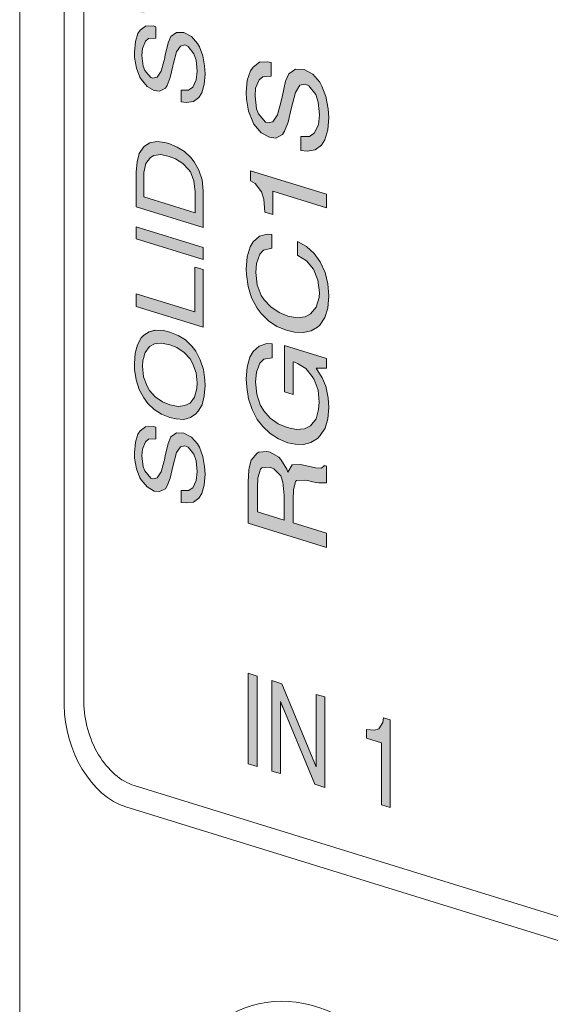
# Model space of a CAD drawing. Header units: millimetres. Extents: x -556 to 0, y 0 to 403.
# Tile 3 of 30: x -514.17 to -507.47, y 176.63 to 189.08. Entities that reach past the tile are written whole.
import ezdxf

# ---------------------------------------------------------------- set-up
doc = ezdxf.new("R2010")
doc.units = ezdxf.units.MM
doc.header["$LTSCALE"] = 2

# ---------------------------------------------------------------- blocks, each defined once
blk = doc.blocks.new('CGI1005-00')
h = blk.add_hatch(color=31)
h.dxf.hatch_style = 1
h.paths.add_polyline_path([(-512.0049481, 183.79952516), (-512.10214363, 183.84892729), (-512.19213949, 183.85252871), (-512.26413618, 183.80215041), (-512.30013452, 183.72128095), (-512.33253303, 183.58119787), (-512.33613286, 183.56778498), (-512.34693237, 183.50817925), (-512.3505322, 183.49960813), (-512.38653055, 183.36063746), (-512.43692823, 183.28421764), (-512.49452558, 183.2729656), (-512.51972442, 183.28075247), (-512.59532094, 183.37189781), (-512.61332011, 183.42587753), (-512.63131928, 183.56216727), (-512.62411962, 183.64709425), (-512.58452144, 183.74137661), (-512.54852309, 183.7738284), (-512.4549274, 183.77879811), (-512.4549274, 183.92405111), (-512.49092574, 183.93517521), (-512.58452144, 183.9302055), (-512.65291829, 183.87871479), (-512.68171697, 183.83919641), (-512.71411548, 183.73784747), (-512.72491498, 183.60077347), (-512.72491498, 183.53298874), (-512.69971614, 183.39931594), (-512.65651813, 183.28428992), (-512.64211879, 183.26047321), (-512.56652227, 183.16932787), (-512.47652641, 183.11730879), (-512.40812955, 183.1106983), (-512.33253303, 183.14543888), (-512.31093402, 183.18234032), (-512.27493568, 183.28257685), (-512.23893734, 183.42638928), (-512.19573932, 183.60671103), (-512.14534164, 183.67828908), (-512.08774429, 183.68954112), (-512.04814611, 183.67246285), (-511.97614942, 183.58242991), (-511.94735075, 183.50090414), (-511.93295141, 183.36088503), (-511.94375092, 183.25286163), (-511.98694893, 183.15969169), (-512.04094644, 183.12311841), (-512.13454214, 183.12299047), (-512.13454214, 182.9728957), (-512.06974512, 182.96739762), (-511.97974926, 182.97832151), (-511.91135241, 183.02981221), (-511.87535406, 183.08647285), (-511.84295555, 183.19266355), (-511.83215605, 183.32973755), (-511.83935572, 183.4287977), (-511.86095472, 183.55651633), (-511.90415274, 183.67154234), (-511.92935158, 183.71322158)])
h.paths.add_polyline_path([(-511.91855207, 184.12627627), (-511.87175423, 184.20865027), (-511.84295555, 184.32079516), (-511.83215605, 184.45302739), (-511.83575588, 184.52192453), (-511.85375506, 184.65337251), (-511.89335323, 184.77696965), (-511.95095058, 184.88676178), (-512.00134827, 184.95075318), (-512.08054462, 185.02848564), (-512.17414032, 185.0864589), (-512.27853551, 185.12840232), (-512.35773187, 185.14803357), (-512.4549274, 185.15385981), (-512.53772359, 185.13102757), (-512.60612044, 185.0892204), (-512.63851895, 185.05565619), (-512.6853168, 184.96844042), (-512.71771531, 184.86224972), (-512.72491498, 184.72890507), (-512.72491498, 184.65627857), (-512.70331597, 184.52371818), (-512.66731763, 184.40123345), (-512.60612044, 184.29517069), (-512.55572276, 184.22633751), (-512.47652641, 184.14860506), (-512.38293071, 184.0906318), (-512.27853551, 184.04868838), (-512.19933916, 184.02905713), (-512.10214363, 184.02323089), (-512.01934744, 184.04606312), (-511.95095058, 184.09271206)])
h.paths.add_polyline_path([(-512.17414032, 184.18589032), (-512.27853551, 184.20846668), (-512.37213121, 184.24707287), (-512.46212707, 184.30877548), (-512.53412376, 184.38912488), (-512.56652227, 184.44271247), (-512.60972028, 184.56258026), (-512.62411962, 184.69775759), (-512.62051978, 184.76442991), (-512.59172111, 184.87173303), (-512.53412376, 184.94592804), (-512.47292657, 184.9802765), (-512.38293071, 184.98635861), (-512.27853551, 184.96862402), (-512.18853965, 184.93113024), (-512.09854379, 184.86942762), (-512.02294727, 184.78796582), (-511.99054876, 184.73437823), (-511.94735075, 184.61451044), (-511.93295141, 184.48417487), (-511.93655125, 184.41266078), (-511.96534992, 184.30535767), (-512.02294727, 184.23116266), (-512.08774429, 184.19792661)], flags=16)
h.paths.add_polyline_path([(-511.85735489, 185.91818599), (-511.96175009, 185.95044588), (-511.96175009, 185.3839592), (-512.70331597, 185.61311566), (-512.70331597, 185.45333736), (-511.85735489, 185.19192101)])
h.paths.add_polyline_path([(-511.85735489, 186.19900845), (-512.70331597, 186.4604248), (-512.70331597, 186.30548827), (-511.85735489, 186.04407192)])
h.paths.add_polyline_path([(-511.85735489, 186.9155899), (-511.87175423, 187.05076724), (-511.91135241, 187.17436438), (-511.97254959, 187.28042715), (-512.01214777, 187.33623956), (-512.09134413, 187.40913024), (-512.18493982, 187.4671035), (-512.29293485, 187.51015933), (-512.34333253, 187.52573307), (-512.4441279, 187.53751349), (-512.53052392, 187.52063543), (-512.59892078, 187.47882825), (-512.60972028, 187.46764019), (-512.66371779, 187.387491), (-512.69251647, 187.28018789), (-512.70331597, 187.14795565), (-512.70331597, 186.71219666), (-511.85735489, 186.45078031)])
h.paths.add_polyline_path([(-512.60612044, 186.83709812), (-512.60612044, 187.14697118), (-512.5809216, 187.26022848), (-512.52332425, 187.33442348), (-512.48012624, 187.35980869), (-512.39373021, 187.37184499), (-512.28573518, 187.34815622), (-512.20653883, 187.31884143), (-512.11294313, 187.26086817), (-512.04094644, 187.18536054), (-512.01934744, 187.15447725), (-511.97614942, 187.03945123), (-511.95815025, 186.90316148), (-511.95815025, 186.63686432)], flags=16)
h.paths.add_polyline_path([(-511.87535406, 188.15096066), (-511.84295555, 188.25715136), (-511.83215605, 188.39422536), (-511.83935572, 188.49328551), (-511.86095472, 188.62100414), (-511.90415274, 188.73603015), (-511.92935158, 188.77770939), (-512.0049481, 188.86401297), (-512.10214363, 188.9134151), (-512.19213949, 188.91701652), (-512.26413618, 188.86663822), (-512.30013452, 188.78576876), (-512.33253303, 188.64568568), (-512.33613286, 188.63227279), (-512.34693237, 188.57266706), (-512.3505322, 188.56409594), (-512.38653055, 188.42512527), (-512.43692823, 188.34870545), (-512.49452558, 188.33745341), (-512.51972442, 188.34524028), (-512.59532094, 188.43638562), (-512.61332011, 188.49036534), (-512.63131928, 188.62665508), (-512.62411962, 188.71158206), (-512.58452144, 188.80586442), (-512.54852309, 188.83831621), (-512.4549274, 188.84328592), (-512.4549274, 188.98853892), (-512.49092574, 188.99966302), (-512.58452144, 188.99469331), (-512.65291829, 188.9432026), (-512.68171697, 188.90368422), (-512.71411548, 188.80233528), (-512.72491498, 188.66526128), (-512.72491498, 188.59747655), (-512.69971614, 188.46380374), (-512.65651813, 188.34877773), (-512.64211879, 188.32496102), (-512.56652227, 188.23381568), (-512.47652641, 188.1817966), (-512.40812955, 188.17518611), (-512.33253303, 188.20992669), (-512.31093402, 188.24682813), (-512.27493568, 188.34706466), (-512.23893734, 188.49087709), (-512.2353375, 188.51397352), (-512.23173767, 188.52738641), (-512.19573932, 188.67119884), (-512.14534164, 188.74277689), (-512.08774429, 188.7588707), (-512.04814611, 188.73695066), (-511.97614942, 188.64691772), (-511.94735075, 188.56539195), (-511.93295141, 188.42537284), (-511.94375092, 188.31734944), (-511.98694893, 188.2241795), (-512.04094644, 188.18760622), (-512.13454214, 188.18747828), (-512.13454214, 188.03738351), (-512.06974512, 188.03188543), (-511.97974926, 188.04280932), (-511.91135241, 188.09430002)])
h.paths.add_polyline_path([(-511.85735489, 189.43815027), (-512.60252061, 189.66841914), (-512.60252061, 190.03155164), (-512.70331597, 190.06269912), (-512.70331597, 189.18633937), (-512.60252061, 189.15519189), (-512.60252061, 189.51348262), (-511.85735489, 189.28321374)])
h.paths.add_polyline_path([(-512.1093433, 190.61994175), (-511.85735489, 190.66311721), (-511.85735489, 190.83257904), (-512.70331597, 190.66791993), (-512.70331597, 190.49361634), (-511.85735489, 189.8109663), (-511.85735489, 189.97074459), (-512.1093433, 190.16965746)])
h.paths.add_polyline_path([(-512.5809216, 190.5429462), (-512.20653883, 190.60155915), (-512.20653883, 190.24811019)], flags=16)
h.paths.add_polyline_path([(-512.60252061, 191.5857587), (-512.60252061, 191.94404942), (-512.70331597, 191.9751969), (-512.70331597, 191.10367892), (-512.60252061, 191.07253144), (-512.60252061, 191.43082217), (-511.85735489, 191.2005533), (-511.85735489, 191.35548983)])
h.paths.add_polyline_path([(-511.85735489, 192.68213386), (-511.96175009, 192.71439375), (-511.96175009, 192.0413882), (-512.246137, 192.12926859), (-512.246137, 192.73933118), (-512.34693237, 192.77047866), (-512.34693237, 192.16041607), (-512.59892078, 192.23828477), (-512.59892078, 192.89676502), (-512.70331597, 192.92902491), (-512.70331597, 192.11560813), (-511.85735489, 191.85419178)])
h.paths.add_polyline_path([(-511.92935158, 193.44517234), (-511.87535406, 193.52532152), (-511.84295555, 193.63151223), (-511.83215605, 193.7589027), (-511.84295555, 193.88812586), (-511.87175423, 194.01322754), (-511.92575174, 194.13159078), (-511.98694893, 194.21828648), (-512.07334495, 194.29824376), (-512.17054048, 194.34764589), (-512.17054048, 194.19755113), (-512.07334495, 194.13846546), (-512.00134827, 194.04843253), (-511.95095058, 193.93118169), (-511.93295141, 193.79973371), (-511.93655125, 193.74758669), (-511.96534992, 193.64028357), (-512.03014694, 193.56347162), (-512.08774429, 193.53285252), (-512.17414032, 193.52081622), (-512.27853551, 193.54339258), (-512.36853137, 193.58088636), (-512.45852723, 193.63774721), (-512.53412376, 193.71920902), (-512.56292243, 193.76200067), (-512.60972028, 193.8781391), (-512.62411962, 194.01331643), (-512.61332011, 194.1116563), (-512.57732177, 194.21189283), (-512.53772359, 194.25291575), (-512.44772773, 194.27352317), (-512.44772773, 194.42361793), (-512.49812541, 194.42950814), (-512.58452144, 194.40778831), (-512.65291829, 194.34661407), (-512.6853168, 194.28884103), (-512.71411548, 194.18153791), (-512.72491498, 194.04930568), (-512.72491498, 193.99604625), (-512.70691581, 193.8597565), (-512.66731763, 193.74100113), (-512.60972028, 193.631209), (-512.56652227, 193.56944242), (-512.48732591, 193.49170996), (-512.39733005, 193.43000735), (-512.29293485, 193.38806392), (-512.20653883, 193.36620785), (-512.1093433, 193.36038161), (-512.02654711, 193.37837208), (-511.95455042, 193.41906685)])
h.paths.add_polyline_path([(-512.00134827, 195.41865246), (-512.08054462, 195.49154315), (-512.17414032, 195.55435817), (-512.27853551, 195.5963016), (-512.35773187, 195.61593285), (-512.4549274, 195.61691732), (-512.53772359, 195.59892685), (-512.60612044, 195.55227791), (-512.63851895, 195.52355547), (-512.6853168, 195.4363397), (-512.71771531, 195.33014899), (-512.72491498, 195.19196258), (-512.72491498, 195.12417785), (-512.70331597, 194.99161746), (-512.66731763, 194.86913273), (-512.60612044, 194.7582282), (-512.55572276, 194.69423679), (-512.47652641, 194.61650434), (-512.38293071, 194.55853108), (-512.27853551, 194.51658766), (-512.19933916, 194.4969564), (-512.10214363, 194.49113017), (-512.01934744, 194.5139624), (-511.95095058, 194.55576958), (-511.91855207, 194.58933379), (-511.87175423, 194.67654955), (-511.84295555, 194.78385267), (-511.83215605, 194.9160849), (-511.83575588, 194.98982381), (-511.85375506, 195.12127179), (-511.89335323, 195.24486893), (-511.95095058, 195.34981929)])
h.paths.add_polyline_path([(-512.09854379, 195.3373269), (-512.02294727, 195.25586509), (-511.99054876, 195.2022775), (-511.94735075, 195.08240972), (-511.93295141, 194.94723238), (-511.93655125, 194.88056006), (-511.96534992, 194.77325694), (-512.02294727, 194.69906194), (-512.08774429, 194.66582589), (-512.17414032, 194.6537896), (-512.27853551, 194.67636595), (-512.37213121, 194.71497215), (-512.46212707, 194.77667476), (-512.53412376, 194.85702416), (-512.56652227, 194.91061175), (-512.60972028, 195.03047953), (-512.62411962, 195.1608151), (-512.62051978, 195.23232919), (-512.59172111, 195.33963231), (-512.53412376, 195.41382731), (-512.47292657, 195.44817578), (-512.38293071, 195.45425789), (-512.27853551, 195.4365233), (-512.18853965, 195.39902952)], flags=16)
h.paths.add_polyline_path([(-511.85735489, 196.39092704), (-511.85735489, 196.56038887), (-512.70331597, 196.82180522), (-512.70331597, 196.67655222), (-512.02618712, 196.4673079), (-512.70331597, 196.09069847), (-512.70331597, 195.92123664), (-511.85735489, 195.65982029), (-511.85735489, 195.80507328), (-512.53017037, 196.0129847)])
h.paths.add_polyline_path([(-512.60252061, 197.44429622), (-512.60252061, 197.80258695), (-512.70331597, 197.83373443), (-512.70331597, 196.95737468), (-512.60252061, 196.9262272), (-512.60252061, 197.28451793), (-511.85735489, 197.05424905), (-511.85735489, 197.21402735)])
h.paths.add_polyline_path([(-512.1093433, 198.39097706), (-511.85735489, 198.43415252), (-511.85735489, 198.60361435), (-512.70331597, 198.43895524), (-512.70331597, 198.26949342), (-511.85735489, 197.58200161), (-511.85735489, 197.7417799), (-512.1093433, 197.94553453)])
h.paths.add_polyline_path([(-512.5809216, 198.31398151), (-512.20653883, 198.37743623), (-512.20653883, 198.0191455)], flags=16)
h.paths.add_polyline_path([(-512.57732177, 199.6298296), (-512.53772359, 199.67085252), (-512.44772773, 199.69145994), (-512.44772773, 199.84639646), (-512.49812541, 199.84744491), (-512.58452144, 199.82572508), (-512.65291829, 199.76455084), (-512.6853168, 199.7067778), (-512.71411548, 199.60431645), (-512.72491498, 199.47208421), (-512.72491498, 199.41398301), (-512.70691581, 199.28253503), (-512.66731763, 199.15893789), (-512.60972028, 199.04914577), (-512.56652227, 198.98737918), (-512.48732591, 198.90964673), (-512.39733005, 198.84794412), (-512.29293485, 198.80600069), (-512.20653883, 198.78414462), (-512.1093433, 198.77831838), (-512.02654711, 198.79630885), (-511.95455042, 198.83700362), (-511.92935158, 198.86310911), (-511.87535406, 198.94325829), (-511.84295555, 199.049449), (-511.83215605, 199.17683947), (-511.84295555, 199.30606263), (-511.87175423, 199.4311643), (-511.92575174, 199.54952755), (-511.98694893, 199.64106502), (-512.07334495, 199.71618052), (-512.17054048, 199.76558266), (-512.17054048, 199.6154879), (-512.07334495, 199.561244), (-512.00134827, 199.4663693), (-511.95095058, 199.34911846), (-511.93295141, 199.21767048), (-511.93655125, 199.16552346), (-511.96534992, 199.05822034), (-512.03014694, 198.98625016), (-512.08774429, 198.95078928), (-512.17414032, 198.94359476), (-512.27853551, 198.96132935), (-512.36853137, 198.99882313), (-512.45852723, 199.05568398), (-512.53412376, 199.13714579), (-512.56292243, 199.17993744), (-512.60972028, 199.30091763), (-512.62411962, 199.4312532), (-512.61332011, 199.52959307)])
h.paths.add_polyline_path([(-512.60252061, 200.48976738), (-512.60252061, 200.85289987), (-512.70331597, 200.88404735), (-512.70331597, 200.00768761), (-512.60252061, 199.97654013), (-512.60252061, 200.33483085), (-511.85735489, 200.10456198), (-511.85735489, 200.25949851)])
h.paths.add_polyline_path([(-511.85375506, 201.4446189), (-511.89335323, 201.56821604), (-511.95095058, 201.67800817), (-512.00134827, 201.74199957), (-512.08054462, 201.81973203), (-512.17414032, 201.87770529), (-512.27853551, 201.91964871), (-512.35773187, 201.93927996), (-512.4549274, 201.9451062), (-512.53772359, 201.92227396), (-512.60612044, 201.88046679), (-512.63851895, 201.84690258), (-512.6853168, 201.75968681), (-512.71771531, 201.65349611), (-512.72491498, 201.52015146), (-512.72491498, 201.44752496), (-512.70331597, 201.31496457), (-512.66731763, 201.19247984), (-512.60612044, 201.08641708), (-512.55572276, 201.0175839), (-512.47652641, 200.93985145), (-512.38293071, 200.88187819), (-512.27853551, 200.83993477), (-512.19933916, 200.82030352), (-512.10214363, 200.81447728), (-512.01934744, 200.83730951), (-511.95095058, 200.88395846), (-511.91855207, 200.91752266), (-511.87175423, 200.99989666), (-511.84295555, 201.11204155), (-511.83215605, 201.24427378), (-511.83575588, 201.31317092)])
h.paths.add_polyline_path([(-512.60972028, 201.35382665), (-512.62411962, 201.48900398), (-512.62051978, 201.5556763), (-512.59172111, 201.66297942), (-512.53412376, 201.73717443), (-512.47292657, 201.77152289), (-512.38293071, 201.777605), (-512.27853551, 201.75987041), (-512.18853965, 201.72237663), (-512.09854379, 201.66067401), (-512.02294727, 201.57921221), (-511.99054876, 201.52562462), (-511.94735075, 201.40575683), (-511.93295141, 201.27542126), (-511.93655125, 201.20390717), (-511.96534992, 201.09660406), (-512.02294727, 201.02240905), (-512.08774429, 200.989173), (-512.17414032, 200.97713671), (-512.27853551, 200.99971307), (-512.37213121, 201.03831926), (-512.46212707, 201.10002187), (-512.53412376, 201.18037127), (-512.56652227, 201.23395886)], flags=16)
h.paths.add_polyline_path([(-512.37573104, 202.96161299), (-512.46932674, 203.01474448), (-512.50172525, 203.0199144), (-512.59172111, 203.01383229), (-512.60972028, 203.00486904), (-512.6745173, 202.92805709), (-512.6961163, 202.84273798), (-512.69971614, 202.82448333), (-512.70331597, 202.69002627), (-512.70331597, 202.24458375), (-511.85735489, 201.9831674), (-511.85735489, 202.13810393), (-512.21733833, 202.24934493), (-512.21733833, 202.50111679), (-512.21373849, 202.61136501), (-512.19213949, 202.69668412), (-512.18133999, 202.70787219), (-512.08414446, 202.71172948), (-511.96510993, 202.68527489), (-511.94015108, 202.68175838), (-511.85735489, 202.68038178), (-511.85735489, 202.85952715), (-511.8789539, 202.86620161), (-511.91135241, 202.84232093), (-511.97614942, 202.84781901), (-512.11654297, 202.8766777), (-512.14174181, 202.8796228), (-512.22813783, 202.87727005), (-512.27493568, 202.79489604), (-512.28573518, 202.82728387), (-512.3505322, 202.93445905)])
h.paths.add_polyline_path([(-512.4657269, 202.84901201), (-512.42612872, 202.8367755), (-512.3505322, 202.75531369), (-512.3289332, 202.69053803), (-512.31813369, 202.5419478), (-512.31813369, 202.28049241), (-512.60252061, 202.3683728), (-512.60252061, 202.62982819), (-512.59892078, 202.73523465), (-512.57372193, 202.82912488), (-512.5593226, 202.8440423)], flags=16)
h = blk.add_hatch(color=31)
h.dxf.hatch_style = 1
h.paths.add_polyline_path([(-510.71980722, 182.71486393), (-510.71980722, 183.01021169), (-510.71620739, 183.13498521), (-510.69100855, 183.23855897), (-510.67660921, 183.2534764), (-510.56141451, 183.25661341), (-510.4354203, 183.2273626), (-510.42822063, 183.22513778), (-510.39582213, 183.21996785), (-510.2986266, 183.22382515), (-510.2986266, 183.43202111), (-510.32382544, 183.43980798), (-510.36342362, 183.40846859), (-510.43902014, 183.41246213), (-510.60461252, 183.4491077), (-510.6334112, 183.45316521), (-510.73420656, 183.45042032), (-510.78820407, 183.35574584), (-510.79900358, 183.39297544), (-510.8746001, 183.51801315), (-510.90339877, 183.54627949), (-511.01139381, 183.60870239), (-511.05099199, 183.61609714), (-511.15538718, 183.60962289), (-511.17698619, 183.59693029), (-511.25258271, 183.50893027), (-511.27778155, 183.41019827), (-511.28138139, 183.38710185), (-511.28858106, 183.22954837), (-511.28858106, 182.71147935), (-510.2986266, 182.4055666), (-510.2986266, 182.58471196)])
h.paths.add_polyline_path([(-510.83500192, 182.75046105), (-511.16978652, 182.85391518), (-511.16978652, 183.16378824), (-511.16618669, 183.28372), (-511.13378818, 183.39475247), (-511.115789, 183.41339925), (-511.01139381, 183.4198735), (-510.96459596, 183.4005704), (-510.8746001, 183.30981718), (-510.84940126, 183.22940382), (-510.83500192, 183.06033411)], flags=16)
h.paths.add_polyline_path([(-510.31662577, 183.91207628), (-510.28062742, 184.03167988), (-510.26982792, 184.17359564), (-510.27702759, 184.29686463), (-510.3094261, 184.44244578), (-510.35262411, 184.54778827), (-510.42822063, 184.67282597), (-510.2986266, 184.67151335), (-510.2986266, 184.79255751), (-510.83140209, 184.95719419), (-510.83140209, 184.37134044), (-510.71980722, 184.33685573), (-510.71980722, 184.75324765), (-510.70540788, 184.74879801), (-510.6658097, 184.73171973), (-510.56141451, 184.66556748), (-510.47861832, 184.56735555), (-510.45701931, 184.52678872), (-510.40662163, 184.39501259), (-510.39222229, 184.24046818), (-510.39942196, 184.15069944), (-510.43182047, 184.02998343), (-510.50021732, 183.94460036), (-510.57581384, 183.905018), (-510.67660921, 183.89743135), (-510.79540374, 183.91961558), (-510.91059844, 183.969738), (-511.01139381, 184.03961961), (-511.09059016, 184.13187737), (-511.13738801, 184.20928166), (-511.18058602, 184.34367475), (-511.19498536, 184.49821915), (-511.18418586, 184.62076785), (-511.14098785, 184.73330486), (-511.09059016, 184.78551585), (-510.98619497, 184.80167363), (-510.98619497, 184.98081899), (-511.05459182, 184.98258771), (-511.15178735, 184.94967982), (-511.22738387, 184.88104686), (-511.26698205, 184.81097334), (-511.29938056, 184.68541557), (-511.3137799, 184.53492868), (-511.30658023, 184.43102676), (-511.28498122, 184.28394107), (-511.23818337, 184.14843558), (-511.17338635, 184.02189333), (-511.1049895, 183.93297281), (-511.01139381, 183.84594895), (-510.90699861, 183.7797967), (-510.78820407, 183.72856187), (-510.69460838, 183.70932274), (-510.59021318, 183.70611345), (-510.49661749, 183.73045022), (-510.4138213, 183.78233306), (-510.37782295, 183.81962662)])
h.paths.add_polyline_path([(-510.78820407, 185.33118659), (-510.89619911, 185.37424243), (-511.00419414, 185.44634886), (-511.08699033, 185.53487726), (-511.12298867, 185.58957725), (-511.17338635, 185.72619516), (-511.19138553, 185.88185197), (-511.18418586, 185.99582955), (-511.14098785, 186.11320833), (-511.09419, 186.16168996), (-510.9897948, 186.18753127), (-510.9897948, 186.36183486), (-511.04739215, 186.36510812), (-511.14458768, 186.34188376), (-511.22738387, 186.27063386), (-511.26338221, 186.2042897), (-511.29938056, 186.07984433), (-511.3137799, 185.92451568), (-511.31018006, 185.85561854), (-511.28858106, 185.70369108), (-511.24538304, 185.55961446), (-511.17698619, 185.43195981), (-511.12658851, 185.36312664), (-511.03299281, 185.27126101), (-510.92859762, 185.20026699), (-510.80620325, 185.15276152), (-510.70540788, 185.1264558), (-510.59381302, 185.12102169), (-510.49301765, 185.14313364), (-510.4138213, 185.19128712), (-510.38142279, 185.2151678), (-510.3202256, 185.31245922), (-510.28062742, 185.43095041), (-510.26982792, 185.58739148), (-510.28062742, 185.7359817), (-510.31662577, 185.88267527), (-510.37782295, 186.01778863), (-510.45341948, 186.12345928), (-510.550615, 186.21159554), (-510.6658097, 186.2714015), (-510.6658097, 186.0981912), (-510.550615, 186.02760842), (-510.46421898, 185.92344231), (-510.41022146, 185.785712), (-510.38862246, 185.62894277), (-510.39222229, 185.56711222), (-510.42822063, 185.44266686), (-510.50021732, 185.35839619), (-510.56861418, 185.32143078), (-510.66940954, 185.30900236)])
h.paths.add_polyline_path([(-511.25978238, 187.16668883), (-511.25978238, 187.0408029), (-511.20218503, 187.00847904), (-511.11938884, 186.90058358), (-511.09059016, 186.80937427), (-511.07619083, 186.64514633), (-510.97539546, 186.61399885), (-510.97539546, 186.90934661), (-510.2986266, 186.70021353), (-510.2986266, 186.86967536)])
h.paths.add_polyline_path([(-510.78460424, 187.78000806), (-510.74500606, 187.95175868), (-510.69100855, 188.15779379), (-510.63701103, 188.2476265), (-510.56861418, 188.26038308), (-510.52181633, 188.24107998), (-510.4354203, 188.13207211), (-510.40302179, 188.03490862), (-510.38862246, 187.87552245), (-510.39942196, 187.74813199), (-510.45341948, 187.64377397), (-510.51461666, 187.59974198), (-510.62261169, 187.59922191), (-510.62261169, 187.42491832), (-510.54341534, 187.41497059), (-510.44261997, 187.43224078), (-510.36342362, 187.49007779), (-510.3202256, 187.5590389), (-510.28422726, 187.68348427), (-510.26982792, 187.83881292), (-510.27702759, 187.95239837), (-510.30582627, 188.10655065), (-510.35622395, 188.23832679), (-510.38502262, 188.2859602), (-510.47141865, 188.3901263), (-510.58301351, 188.44881985), (-510.69100855, 188.45314155), (-510.77380474, 188.39157518), (-510.81700275, 188.29840524), (-510.85660093, 188.11697108), (-510.87100027, 188.04879423), (-510.91779811, 187.87442666), (-510.97539546, 187.78570636), (-511.04379232, 187.77294978), (-511.06899116, 187.78073665), (-511.15898702, 187.88601517), (-511.18418586, 187.95190323), (-511.20218503, 188.11240181), (-511.19498536, 188.21185409), (-511.14818751, 188.31843692), (-511.1049895, 188.35350567), (-510.99699447, 188.36370927), (-510.99699447, 188.53801286), (-511.04019248, 188.54652002), (-511.14458768, 188.54004578), (-511.22738387, 188.47847941), (-511.25978238, 188.4303899), (-511.29938056, 188.31189871), (-511.3137799, 188.15657006), (-511.31018006, 188.07314762), (-511.28498122, 187.92010775), (-511.2309837, 187.7872192), (-511.21658437, 187.75856073), (-511.12658851, 187.64844045), (-511.01859348, 187.59085931), (-510.93939712, 187.58091159), (-510.85300109, 187.62684025), (-510.82780225, 187.66747105)])
h = blk.add_hatch(color=31)
h.dxf.hatch_style = 1
h.paths.add_polyline_path([(-511.17338635, 180.77790975), (-511.28858106, 180.81350687), (-511.28858106, 179.67084996), (-511.17338635, 179.63525284)])
h.paths.add_polyline_path([(-510.88179977, 180.45531328), (-510.44621981, 179.41054602), (-510.3202256, 179.37161167), (-510.3202256, 180.51426857), (-510.42822063, 180.54764087), (-510.42822063, 179.63157864), (-510.8638006, 180.68224249), (-510.9897948, 180.72117684), (-510.9897948, 179.57851993), (-510.88179977, 179.54514763)])
h.paths.add_polyline_path([(-509.49586353, 180.22563432), (-509.57865972, 180.25121975), (-509.58945922, 180.19161401), (-509.6398569, 180.11035242), (-509.69385442, 180.09314621), (-509.79464978, 180.10492662), (-509.79464978, 179.99356599), (-509.60385856, 179.93460826), (-509.60385856, 179.15024208), (-509.49586353, 179.11686978)])
at = {"color": 0, "linetype": 'Continuous', "lineweight": 0, "extrusion": (-0.707107, -0.218508, 0.672499)}
for p, q in [((-514.17488385, 171.92179357), (-514.17488385, 225.43923963)), ((-499.78808732, 175.39623273), (-512.72814142, 179.39492935)), ((-512.83420744, 179.12438902), (-499.89415334, 175.1256924))]:
    blk.add_line(p, q, dxfattribs=at)
at = {"linetype": 'Continuous', "lineweight": 0, "extrusion": (-0.707107, -0.218508, 0.672499)}
for p, q in [((-513.6120249, 216.55105762), (-513.6120249, 180.41091)), ((-513.36453752, 180.44753743), (-513.36453752, 216.49257939))]:
    blk.add_line(p, q, dxfattribs=at)
at = {"color": 31, "linetype": 'Continuous', "lineweight": 0, "extrusion": (-0.707107, -0.218508, 0.672499)}
for p, q in [((-513.36453752, 180.44753743), (-513.36453752, 216.49257939)), ((-512.65291829, 188.9432026), (-512.58452144, 188.99469331)), ((-512.58452144, 188.99469331), (-512.49092574, 188.99966302)), ((-512.49092574, 188.99966302), (-512.4549274, 188.98853892)), ((-512.4549274, 188.98853892), (-512.4549274, 188.84328592)), ((-512.71411548, 188.80233528), (-512.68171697, 188.90368422)), ((-512.68171697, 188.90368422), (-512.65291829, 188.9432026)), ((-512.4549274, 188.84328592), (-512.54852309, 188.83831621)), ((-512.30013452, 188.78576876), (-512.26413618, 188.86663822)), ((-512.26413618, 188.86663822), (-512.19213949, 188.91701652)), ((-512.19213949, 188.91701652), (-512.10214363, 188.9134151)), ((-512.10214363, 188.9134151), (-512.0049481, 188.86401297)), ((-512.0049481, 188.86401297), (-511.92935158, 188.77770939)), ((-512.72491498, 188.66526128), (-512.71411548, 188.80233528)), ((-512.58452144, 188.80586442), (-512.62411962, 188.71158206)), ((-512.54852309, 188.83831621), (-512.58452144, 188.80586442)), ((-512.33253303, 188.64568568), (-512.30013452, 188.78576876)), ((-512.14534164, 188.74277689), (-512.19573932, 188.67119884)), ((-512.08774429, 188.7588707), (-512.14534164, 188.74277689)), ((-512.04814611, 188.73695066), (-512.08774429, 188.7588707)), ((-511.97614942, 188.64691772), (-512.04814611, 188.73695066)), ((-511.92935158, 188.77770939), (-511.90415274, 188.73603015)), ((-511.90415274, 188.73603015), (-511.86095472, 188.62100414)), ((-512.72491498, 188.59747655), (-512.72491498, 188.66526128)), ((-512.69971614, 188.46380374), (-512.72491498, 188.59747655)), ((-512.62411962, 188.71158206), (-512.63131928, 188.62665508)), ((-512.63131928, 188.62665508), (-512.61332011, 188.49036534)), ((-512.34693237, 188.57266706), (-512.33613286, 188.63227279)), ((-512.33613286, 188.63227279), (-512.33253303, 188.64568568)), ((-512.19573932, 188.67119884), (-512.23173767, 188.52738641)), ((-511.94735075, 188.56539195), (-511.97614942, 188.64691772)), ((-511.86095472, 188.62100414), (-511.83935572, 188.49328551)), ((-512.61332011, 188.49036534), (-512.59532094, 188.43638562)), ((-512.38653055, 188.42512527), (-512.3505322, 188.56409594)), ((-512.3505322, 188.56409594), (-512.34693237, 188.57266706)), ((-512.23893734, 188.49087709), (-512.27493568, 188.34706466)), ((-512.2353375, 188.51397352), (-512.23893734, 188.49087709)), ((-512.23173767, 188.52738641), (-512.2353375, 188.51397352)), ((-511.93295141, 188.42537284), (-511.94735075, 188.56539195)), ((-511.83935572, 188.49328551), (-511.83215605, 188.39422536)), ((-511.25978238, 188.4303899), (-511.22738387, 188.47847941)), ((-511.22738387, 188.47847941), (-511.14458768, 188.54004578)), ((-511.14458768, 188.54004578), (-511.04019248, 188.54652002)), ((-511.04019248, 188.54652002), (-510.99699447, 188.53801286)), ((-510.99699447, 188.53801286), (-510.99699447, 188.36370927)), ((-512.65651813, 188.34877773), (-512.69971614, 188.46380374)), ((-512.64211879, 188.32496102), (-512.65651813, 188.34877773)), ((-512.59532094, 188.43638562), (-512.51972442, 188.34524028)), ((-512.51972442, 188.34524028), (-512.49452558, 188.33745341)), ((-512.49452558, 188.33745341), (-512.43692823, 188.34870545)), ((-512.43692823, 188.34870545), (-512.38653055, 188.42512527)), ((-512.27493568, 188.34706466), (-512.31093402, 188.24682813)), ((-511.94375092, 188.31734944), (-511.93295141, 188.42537284)), ((-511.83215605, 188.39422536), (-511.84295555, 188.25715136)), ((-511.29938056, 188.31189871), (-511.25978238, 188.4303899)), ((-511.1049895, 188.35350567), (-511.14818751, 188.31843692)), ((-510.99699447, 188.36370927), (-511.1049895, 188.35350567)), ((-510.81700275, 188.29840524), (-510.77380474, 188.39157518)), ((-510.77380474, 188.39157518), (-510.69100855, 188.45314155)), ((-510.69100855, 188.45314155), (-510.58301351, 188.44881985)), ((-510.58301351, 188.44881985), (-510.47141865, 188.3901263)), ((-510.47141865, 188.3901263), (-510.38502262, 188.2859602)), ((-512.56652227, 188.23381568), (-512.64211879, 188.32496102)), ((-512.47652641, 188.1817966), (-512.56652227, 188.23381568)), ((-512.31093402, 188.24682813), (-512.33253303, 188.20992669)), ((-512.04094644, 188.18760622), (-511.98694893, 188.2241795)), ((-511.98694893, 188.2241795), (-511.94375092, 188.31734944)), ((-511.84295555, 188.25715136), (-511.87535406, 188.15096066)), ((-511.3137799, 188.15657006), (-511.29938056, 188.31189871)), ((-511.14818751, 188.31843692), (-511.19498536, 188.21185409)), ((-510.85660093, 188.11697108), (-510.81700275, 188.29840524)), ((-510.63701103, 188.2476265), (-510.69100855, 188.15779379)), ((-510.56861418, 188.26038308), (-510.63701103, 188.2476265)), ((-510.52181633, 188.24107998), (-510.56861418, 188.26038308)), ((-510.4354203, 188.13207211), (-510.52181633, 188.24107998)), ((-510.38502262, 188.2859602), (-510.35622395, 188.23832679)), ((-510.35622395, 188.23832679), (-510.30582627, 188.10655065)), ((-512.40812955, 188.17518611), (-512.47652641, 188.1817966)), ((-512.33253303, 188.20992669), (-512.40812955, 188.17518611)), ((-512.13454214, 188.18747828), (-512.04094644, 188.18760622)), ((-512.13454214, 188.03738351), (-512.13454214, 188.18747828)), ((-511.87535406, 188.15096066), (-511.91135241, 188.09430002)), ((-511.31018006, 188.07314762), (-511.3137799, 188.15657006)), ((-511.19498536, 188.21185409), (-511.20218503, 188.11240181)), ((-511.20218503, 188.11240181), (-511.18418586, 187.95190323)), ((-510.87100027, 188.04879423), (-510.85660093, 188.11697108)), ((-510.69100855, 188.15779379), (-510.74500606, 187.95175868)), ((-510.40302179, 188.03490862), (-510.4354203, 188.13207211)), ((-510.30582627, 188.10655065), (-510.27702759, 187.95239837)), ((-512.06974512, 188.03188543), (-512.13454214, 188.03738351)), ((-511.97974926, 188.04280932), (-512.06974512, 188.03188543)), ((-511.91135241, 188.09430002), (-511.97974926, 188.04280932)), ((-511.28498122, 187.92010775), (-511.31018006, 188.07314762)), ((-510.91779811, 187.87442666), (-510.87100027, 188.04879423)), ((-510.38862246, 187.87552245), (-510.40302179, 188.03490862)), ((-511.2309837, 187.7872192), (-511.28498122, 187.92010775)), ((-511.18418586, 187.95190323), (-511.15898702, 187.88601517)), ((-511.15898702, 187.88601517), (-511.06899116, 187.78073665)), ((-510.97539546, 187.78570636), (-510.91779811, 187.87442666)), ((-510.74500606, 187.95175868), (-510.78460424, 187.78000806)), ((-510.39942196, 187.74813199), (-510.38862246, 187.87552245)), ((-510.27702759, 187.95239837), (-510.26982792, 187.83881292)), ((-511.21658437, 187.75856073), (-511.2309837, 187.7872192)), ((-511.12658851, 187.64844045), (-511.21658437, 187.75856073)), ((-511.06899116, 187.78073665), (-511.04379232, 187.77294978)), ((-511.04379232, 187.77294978), (-510.97539546, 187.78570636)), ((-510.96899689, 187.79556242), (-510.97308164, 187.79480058)), ((-510.78460424, 187.78000806), (-510.82780225, 187.66747105)), ((-510.45341948, 187.64377397), (-510.39942196, 187.74813199)), ((-510.26982792, 187.83881292), (-510.28422726, 187.68348427)), ((-511.01859348, 187.59085931), (-511.12658851, 187.64844045)), ((-510.85300109, 187.62684025), (-510.93939712, 187.58091159)), ((-510.82780225, 187.66747105), (-510.85300109, 187.62684025)), ((-510.62261169, 187.59922191), (-510.51461666, 187.59974198)), ((-510.62261169, 187.42491832), (-510.62261169, 187.59922191)), ((-510.51461666, 187.59974198), (-510.45341948, 187.64377397)), ((-510.28422726, 187.68348427), (-510.3202256, 187.5590389)), ((-512.60972028, 187.46764019), (-512.59892078, 187.47882825)), ((-512.59892078, 187.47882825), (-512.53052392, 187.52063543)), ((-512.53052392, 187.52063543), (-512.4441279, 187.53751349)), ((-512.4441279, 187.53751349), (-512.34333253, 187.52573307)), ((-512.34333253, 187.52573307), (-512.29293485, 187.51015933)), ((-512.29293485, 187.51015933), (-512.18493982, 187.4671035)), ((-510.93939712, 187.58091159), (-511.01859348, 187.59085931)), ((-510.36342362, 187.49007779), (-510.44261997, 187.43224078)), ((-510.3202256, 187.5590389), (-510.36342362, 187.49007779)), ((-512.69251647, 187.28018789), (-512.66371779, 187.387491)), ((-512.66371779, 187.387491), (-512.60972028, 187.46764019)), ((-512.48012624, 187.35980869), (-512.52332425, 187.33442348)), ((-512.39373021, 187.37184499), (-512.48012624, 187.35980869)), ((-512.28573518, 187.34815622), (-512.39373021, 187.37184499)), ((-512.18493982, 187.4671035), (-512.09134413, 187.40913024)), ((-512.09134413, 187.40913024), (-512.01214777, 187.33623956)), ((-510.54341534, 187.41497059), (-510.62261169, 187.42491832)), ((-510.44261997, 187.43224078), (-510.54341534, 187.41497059)), ((-512.70331597, 187.14795565), (-512.69251647, 187.28018789)), ((-512.5809216, 187.26022848), (-512.60612044, 187.14697118)), ((-512.52332425, 187.33442348), (-512.5809216, 187.26022848)), ((-512.20653883, 187.31884143), (-512.28573518, 187.34815622)), ((-512.11294313, 187.26086817), (-512.20653883, 187.31884143)), ((-512.04094644, 187.18536054), (-512.11294313, 187.26086817)), ((-512.01214777, 187.33623956), (-511.97254959, 187.28042715)), ((-511.97254959, 187.28042715), (-511.91135241, 187.17436438)), ((-512.70331597, 186.71219666), (-512.70331597, 187.14795565)), ((-512.60612044, 187.14697118), (-512.60612044, 186.83709812)), ((-512.01934744, 187.15447725), (-512.04094644, 187.18536054)), ((-511.97614942, 187.03945123), (-512.01934744, 187.15447725)), ((-511.91135241, 187.17436438), (-511.87175423, 187.05076724)), ((-511.25978238, 187.0408029), (-511.25978238, 187.16668883)), ((-511.25978238, 187.16668883), (-510.2986266, 186.86967536)), ((-511.95815025, 186.90316148), (-511.97614942, 187.03945123)), ((-511.87175423, 187.05076724), (-511.85735489, 186.9155899)), ((-511.20218503, 187.00847904), (-511.25978238, 187.0408029)), ((-511.11938884, 186.90058358), (-511.20218503, 187.00847904)), ((-511.95815025, 186.63686432), (-511.95815025, 186.90316148)), ((-511.85735489, 186.9155899), (-511.85735489, 186.45078031)), ((-511.09059016, 186.80937427), (-511.11938884, 186.90058358)), ((-510.97539546, 186.90934661), (-510.97539546, 186.61399885)), ((-510.2986266, 186.70021353), (-510.97539546, 186.90934661)), ((-510.2986266, 186.86967536), (-510.2986266, 186.70021353)), ((-512.60612044, 186.83709812), (-511.95815025, 186.63686432)), ((-511.07619083, 186.64514633), (-511.09059016, 186.80937427)), ((-511.85735489, 186.45078031), (-512.70331597, 186.71219666)), ((-510.97539546, 186.61399885), (-511.07619083, 186.64514633)), ((-512.70331597, 186.4604248), (-511.85735489, 186.19900845)), ((-512.70331597, 186.30548827), (-512.70331597, 186.4604248)), ((-511.14458768, 186.34188376), (-511.04739215, 186.36510812)), ((-511.04739215, 186.36510812), (-510.9897948, 186.36183486)), ((-510.9897948, 186.36183486), (-510.9897948, 186.18753127)), ((-511.85735489, 186.04407192), (-512.70331597, 186.30548827)), ((-511.26338221, 186.2042897), (-511.22738387, 186.27063386)), ((-511.22738387, 186.27063386), (-511.14458768, 186.34188376)), ((-510.6658097, 186.0970979), (-510.6658097, 186.2714015)), ((-510.6658097, 186.2714015), (-510.550615, 186.21159554)), ((-511.85735489, 186.19900845), (-511.85735489, 186.04407192)), ((-511.29938056, 186.07984433), (-511.26338221, 186.2042897)), ((-511.14098785, 186.11320833), (-511.18418586, 185.99582955)), ((-511.09419, 186.16168996), (-511.14098785, 186.11320833)), ((-510.9897948, 186.18753127), (-511.09419, 186.16168996)), ((-510.550615, 186.21159554), (-510.45341948, 186.12345928)), ((-510.45341948, 186.12345928), (-510.37782295, 186.01778863)), ((-511.3137799, 185.92451568), (-511.29938056, 186.07984433)), ((-511.18418586, 185.99582955), (-511.19138553, 185.88185197)), ((-510.66220987, 186.09598549), (-510.6658097, 186.0970979)), ((-510.550615, 186.02760842), (-510.66220987, 186.09598549)), ((-510.46421898, 185.92344231), (-510.550615, 186.02760842)), ((-510.37782295, 186.01778863), (-510.31662577, 185.88267527)), ((-511.96175009, 185.95044588), (-511.85735489, 185.91818599)), ((-511.96175009, 185.3839592), (-511.96175009, 185.95044588)), ((-511.85735489, 185.91818599), (-511.85735489, 185.19192101)), ((-511.31018006, 185.85561854), (-511.3137799, 185.92451568)), ((-511.28858106, 185.70369108), (-511.31018006, 185.85561854)), ((-511.19138553, 185.88185197), (-511.17338635, 185.72619516)), ((-510.41022146, 185.785712), (-510.46421898, 185.92344231)), ((-510.31662577, 185.88267527), (-510.28062742, 185.7359817)), ((-510.38862246, 185.62894277), (-510.41022146, 185.785712)), ((-510.28062742, 185.7359817), (-510.26982792, 185.58739148)), ((-512.70331597, 185.45333736), (-512.70331597, 185.61311566)), ((-512.70331597, 185.61311566), (-511.96175009, 185.3839592)), ((-511.24538304, 185.55961446), (-511.28858106, 185.70369108)), ((-511.17338635, 185.72619516), (-511.12298867, 185.58957725)), ((-510.39222229, 185.56711222), (-510.38862246, 185.62894277)), ((-511.17698619, 185.43195981), (-511.24538304, 185.55961446)), ((-511.12298867, 185.58957725), (-511.08699033, 185.53487726)), ((-511.08699033, 185.53487726), (-511.00419414, 185.44634886)), ((-510.42822063, 185.44266686), (-510.39222229, 185.56711222)), ((-510.26982792, 185.58739148), (-510.28062742, 185.43095041)), ((-511.85735489, 185.19192101), (-512.70331597, 185.45333736)), ((-511.12658851, 185.36312664), (-511.17698619, 185.43195981)), ((-511.03299281, 185.27126101), (-511.12658851, 185.36312664)), ((-511.00419414, 185.44634886), (-510.89619911, 185.37424243)), ((-510.89619911, 185.37424243), (-510.78820407, 185.33118659)), ((-510.56861418, 185.32143078), (-510.50021732, 185.35839619)), ((-510.50021732, 185.35839619), (-510.42822063, 185.44266686)), ((-510.28062742, 185.43095041), (-510.3202256, 185.31245922)), ((-510.92859762, 185.20026699), (-511.03299281, 185.27126101)), ((-510.78820407, 185.33118659), (-510.66940954, 185.30900236)), ((-510.66940954, 185.30900236), (-510.56861418, 185.32143078)), ((-510.3202256, 185.31245922), (-510.38142279, 185.2151678)), ((-512.60612044, 185.0892204), (-512.53772359, 185.13102757)), ((-512.53772359, 185.13102757), (-512.4549274, 185.15385981)), ((-512.46701291, 185.15287838), (-512.53772359, 185.13102757)), ((-512.4549274, 185.15385981), (-512.35773187, 185.14803357)), ((-512.35773187, 185.14803357), (-512.27853551, 185.12840232)), ((-512.27853551, 185.12840232), (-512.17414032, 185.0864589)), ((-510.80620325, 185.15276152), (-510.92859762, 185.20026699)), ((-510.70540788, 185.1264558), (-510.80620325, 185.15276152)), ((-510.59381302, 185.12102169), (-510.70540788, 185.1264558)), ((-510.49301765, 185.14313364), (-510.59381302, 185.12102169)), ((-510.4138213, 185.19128712), (-510.49301765, 185.14313364)), ((-510.38142279, 185.2151678), (-510.4138213, 185.19128712)), ((-512.6853168, 184.96844042), (-512.63851895, 185.05565619)), ((-512.63851895, 185.05565619), (-512.60612044, 185.0892204)), ((-512.38293071, 184.98635861), (-512.47292657, 184.9802765)), ((-512.27853551, 184.96862402), (-512.38293071, 184.98635861)), ((-512.17414032, 185.0864589), (-512.08054462, 185.02848564)), ((-512.08054462, 185.02848564), (-512.00134827, 184.95075318)), ((-512.72491498, 184.72890507), (-512.71771531, 184.86224972)), ((-512.71771531, 184.86224972), (-512.6853168, 184.96844042)), ((-512.59172111, 184.87173303), (-512.62051978, 184.76442991)), ((-512.53412376, 184.94592804), (-512.59172111, 184.87173303)), ((-512.47292657, 184.9802765), (-512.53412376, 184.94592804)), ((-512.18853965, 184.93113024), (-512.27853551, 184.96862402)), ((-512.09854379, 184.86942762), (-512.18853965, 184.93113024)), ((-512.02294727, 184.78796582), (-512.09854379, 184.86942762)), ((-512.00134827, 184.95075318), (-511.95095058, 184.88676178)), ((-511.95095058, 184.88676178), (-511.89335323, 184.77696965)), ((-511.26698205, 184.81097334), (-511.22738387, 184.88104686)), ((-511.22738387, 184.88104686), (-511.15178735, 184.94967982)), ((-511.15178735, 184.94967982), (-511.05459182, 184.98258771)), ((-511.05459182, 184.98258771), (-510.98619497, 184.98081899)), ((-510.98619497, 184.98081899), (-510.98619497, 184.80167363)), ((-510.83140209, 184.37134044), (-510.83140209, 184.95719419)), ((-510.83140209, 184.95719419), (-510.2986266, 184.79255751)), ((-512.62051978, 184.76442991), (-512.62411962, 184.69775759)), ((-511.99054876, 184.73437823), (-512.02294727, 184.78796582)), ((-511.89335323, 184.77696965), (-511.85375506, 184.65337251)), ((-511.29938056, 184.68541557), (-511.26698205, 184.81097334)), ((-511.09059016, 184.78551585), (-511.14098785, 184.73330486)), ((-510.98619497, 184.80167363), (-511.09059016, 184.78551585)), ((-510.71980722, 184.75324765), (-510.71980722, 184.33685573)), ((-510.70540788, 184.74879801), (-510.71980722, 184.75324765)), ((-510.6658097, 184.73171973), (-510.70540788, 184.74879801)), ((-510.2986266, 184.79255751), (-510.2986266, 184.67151335)), ((-512.72491498, 184.65627857), (-512.72491498, 184.72890507)), ((-512.70331597, 184.52371818), (-512.72491498, 184.65627857)), ((-512.62411962, 184.69775759), (-512.60972028, 184.56258026)), ((-511.94735075, 184.61451044), (-511.99054876, 184.73437823)), ((-511.93295141, 184.48417487), (-511.94735075, 184.61451044)), ((-511.85375506, 184.65337251), (-511.83575588, 184.52192453)), ((-511.3137799, 184.53492868), (-511.29938056, 184.68541557)), ((-511.18418586, 184.62076785), (-511.19498536, 184.49821915)), ((-511.14098785, 184.73330486), (-511.18418586, 184.62076785)), ((-510.56141451, 184.66556748), (-510.6658097, 184.73171973)), ((-510.47861832, 184.56735555), (-510.56141451, 184.66556748)), ((-510.42822063, 184.67282597), (-510.35262411, 184.54778827)), ((-510.2986266, 184.67151335), (-510.42822063, 184.67282597)), ((-512.66731763, 184.40123345), (-512.70331597, 184.52371818)), ((-512.60972028, 184.56258026), (-512.56652227, 184.44271247)), ((-511.83575588, 184.52192453), (-511.83215605, 184.45302739)), ((-511.30658023, 184.43102676), (-511.3137799, 184.53492868)), ((-511.19498536, 184.49821915), (-511.18058602, 184.34367475)), ((-510.45701931, 184.52678872), (-510.47861832, 184.56735555)), ((-510.40662163, 184.39501259), (-510.45701931, 184.52678872)), ((-510.35262411, 184.54778827), (-510.3094261, 184.44244578)), ((-512.60612044, 184.29517069), (-512.66731763, 184.40123345)), ((-512.56652227, 184.44271247), (-512.53412376, 184.38912488)), ((-512.53412376, 184.38912488), (-512.46212707, 184.30877548)), ((-511.96534992, 184.30535767), (-511.93655125, 184.41266078)), ((-511.93655125, 184.41266078), (-511.93295141, 184.48417487)), ((-511.83215605, 184.45302739), (-511.84295555, 184.32079516)), ((-511.28498122, 184.28394107), (-511.30658023, 184.43102676)), ((-510.71980722, 184.33685573), (-510.83140209, 184.37134044)), ((-510.39222229, 184.24046818), (-510.40662163, 184.39501259)), ((-510.3094261, 184.44244578), (-510.27702759, 184.29686463)), ((-512.55572276, 184.22633751), (-512.60612044, 184.29517069)), ((-512.46212707, 184.30877548), (-512.37213121, 184.24707287)), ((-512.37213121, 184.24707287), (-512.27853551, 184.20846668)), ((-512.02294727, 184.23116266), (-511.96534992, 184.30535767)), ((-511.84295555, 184.32079516), (-511.87175423, 184.20865027)), ((-511.23818337, 184.14843558), (-511.28498122, 184.28394107)), ((-511.18058602, 184.34367475), (-511.13738801, 184.20928166)), ((-510.39942196, 184.15069944), (-510.39222229, 184.24046818)), ((-510.27702759, 184.29686463), (-510.26982792, 184.17359564)), ((-512.47652641, 184.14860506), (-512.55572276, 184.22633751)), ((-512.38293071, 184.0906318), (-512.47652641, 184.14860506)), ((-512.27853551, 184.20846668), (-512.17414032, 184.18589032)), ((-512.17414032, 184.18589032), (-512.08774429, 184.19792661)), ((-512.08774429, 184.19792661), (-512.02294727, 184.23116266)), ((-511.91855207, 184.12627627), (-511.95095058, 184.09271206)), ((-511.87175423, 184.20865027), (-511.91855207, 184.12627627)), ((-511.17338635, 184.02189333), (-511.23818337, 184.14843558)), ((-511.13738801, 184.20928166), (-511.09059016, 184.13187737)), ((-511.09059016, 184.13187737), (-511.01139381, 184.03961961)), ((-510.43182047, 184.02998343), (-510.39942196, 184.15069944)), ((-510.26982792, 184.17359564), (-510.28062742, 184.03167988)), ((-512.27853551, 184.04868838), (-512.38293071, 184.0906318)), ((-512.19933916, 184.02905713), (-512.27853551, 184.04868838)), ((-512.10214363, 184.02323089), (-512.19933916, 184.02905713)), ((-512.01934744, 184.04606312), (-512.10214363, 184.02323089)), ((-511.95095058, 184.09271206), (-512.01934744, 184.04606312)), ((-511.1049895, 183.93297281), (-511.17338635, 184.02189333)), ((-511.01139381, 184.03961961), (-510.91059844, 183.969738)), ((-510.50021732, 183.94460036), (-510.43182047, 184.02998343)), ((-510.28062742, 184.03167988), (-510.31662577, 183.91207628)), ((-512.68171697, 183.83919641), (-512.65291829, 183.87871479)), ((-512.65291829, 183.87871479), (-512.58452144, 183.9302055)), ((-512.58452144, 183.9302055), (-512.49092574, 183.93517521)), ((-512.49092574, 183.93517521), (-512.4549274, 183.92405111)), ((-512.4549274, 183.92405111), (-512.4549274, 183.77879811)), ((-511.01139381, 183.84594895), (-511.1049895, 183.93297281)), ((-510.91059844, 183.969738), (-510.79540374, 183.91961558)), ((-510.79540374, 183.91961558), (-510.67660921, 183.89743135)), ((-510.67660921, 183.89743135), (-510.57581384, 183.905018)), ((-510.57581384, 183.905018), (-510.50021732, 183.94460036)), ((-510.31662577, 183.91207628), (-510.37782295, 183.81962662)), ((-512.71411548, 183.73784747), (-512.68171697, 183.83919641)), ((-512.58452144, 183.74137661), (-512.62411962, 183.64709425)), ((-512.54852309, 183.7738284), (-512.58452144, 183.74137661)), ((-512.4549274, 183.77879811), (-512.54852309, 183.7738284)), ((-512.30013452, 183.72128095), (-512.26413618, 183.80215041)), ((-512.26413618, 183.80215041), (-512.19213949, 183.85252871)), ((-512.19213949, 183.85252871), (-512.10214363, 183.84892729)), ((-512.10214363, 183.84892729), (-512.0049481, 183.79952516)), ((-512.0049481, 183.79952516), (-511.92935158, 183.71322158)), ((-510.90699861, 183.7797967), (-511.01139381, 183.84594895)), ((-510.78820407, 183.72856187), (-510.90699861, 183.7797967)), ((-510.4138213, 183.78233306), (-510.49661749, 183.73045022)), ((-510.37782295, 183.81962662), (-510.4138213, 183.78233306)), ((-512.72491498, 183.60077347), (-512.71411548, 183.73784747)), ((-512.62411962, 183.64709425), (-512.63131928, 183.56216727)), ((-512.33253303, 183.58119787), (-512.30013452, 183.72128095)), ((-512.14534164, 183.67828908), (-512.19573932, 183.60671103)), ((-512.08774429, 183.68954112), (-512.14534164, 183.67828908)), ((-512.04814611, 183.67246285), (-512.08774429, 183.68954112)), ((-511.97614942, 183.58242991), (-512.04814611, 183.67246285)), ((-511.92935158, 183.71322158), (-511.90415274, 183.67154234)), ((-511.90415274, 183.67154234), (-511.86095472, 183.55651633)), ((-511.15538718, 183.60962289), (-511.05099199, 183.61609714)), ((-511.05099199, 183.61609714), (-511.01139381, 183.60870239)), ((-510.69460838, 183.70932274), (-510.78820407, 183.72856187)), ((-510.59021318, 183.70611345), (-510.69460838, 183.70932274)), ((-510.49661749, 183.73045022), (-510.59021318, 183.70611345)), ((-512.72491498, 183.53298874), (-512.72491498, 183.60077347)), ((-512.69971614, 183.39931594), (-512.72491498, 183.53298874)), ((-512.63131928, 183.56216727), (-512.61332011, 183.42587753)), ((-512.38653055, 183.36063746), (-512.3505322, 183.49960813)), ((-512.3505322, 183.49960813), (-512.34693237, 183.50817925)), ((-512.34693237, 183.50817925), (-512.33613286, 183.56778498)), ((-512.33613286, 183.56778498), (-512.33253303, 183.58119787)), ((-512.19573932, 183.60671103), (-512.23893734, 183.42638928)), ((-511.94735075, 183.50090414), (-511.97614942, 183.58242991)), ((-511.93295141, 183.36088503), (-511.94735075, 183.50090414)), ((-511.86095472, 183.55651633), (-511.83935572, 183.4287977)), ((-511.27778155, 183.41019827), (-511.25258271, 183.50893027)), ((-511.25258271, 183.50893027), (-511.17698619, 183.59693029)), ((-511.17698619, 183.59693029), (-511.15538718, 183.60962289)), ((-511.01139381, 183.60870239), (-510.90339877, 183.54627949)), ((-510.90339877, 183.54627949), (-510.8746001, 183.51801315)), ((-510.8746001, 183.51801315), (-510.79900358, 183.39297544)), ((-512.65651813, 183.28428992), (-512.69971614, 183.39931594)), ((-512.61332011, 183.42587753), (-512.59532094, 183.37189781)), ((-512.59532094, 183.37189781), (-512.51972442, 183.28075247)), ((-512.23893734, 183.42638928), (-512.27493568, 183.28257685)), ((-511.83935572, 183.4287977), (-511.83215605, 183.32973755)), ((-511.28858106, 183.22954837), (-511.28138139, 183.38710185)), ((-511.28138139, 183.38710185), (-511.27778155, 183.41019827)), ((-511.13378818, 183.39475247), (-511.16618669, 183.28372)), ((-511.115789, 183.41339925), (-511.13378818, 183.39475247)), ((-511.01139381, 183.4198735), (-511.115789, 183.41339925)), ((-511.0630775, 183.41660327), (-511.06301079, 183.41667238)), ((-510.96459596, 183.4005704), (-511.01139381, 183.4198735)), ((-510.8746001, 183.30981718), (-510.96459596, 183.4005704)), ((-510.79900358, 183.39297544), (-510.78820407, 183.35574584)), ((-510.78820407, 183.35574584), (-510.73420656, 183.45042032)), ((-510.73420656, 183.45042032), (-510.6334112, 183.45316521)), ((-510.6334112, 183.45316521), (-510.60461252, 183.4491077)), ((-510.60461252, 183.4491077), (-510.43902014, 183.41246213)), ((-510.43902014, 183.41246213), (-510.36342362, 183.40846859)), ((-510.36342362, 183.40846859), (-510.32382544, 183.43980798)), ((-510.32382544, 183.43980798), (-510.2986266, 183.43202111)), ((-510.2986266, 183.43202111), (-510.2986266, 183.22382515)), ((-512.64211879, 183.26047321), (-512.65651813, 183.28428992)), ((-512.56652227, 183.16932787), (-512.64211879, 183.26047321)), ((-512.51972442, 183.28075247), (-512.49452558, 183.2729656)), ((-512.49452558, 183.2729656), (-512.43692823, 183.28421764)), ((-512.43692823, 183.28421764), (-512.38653055, 183.36063746)), ((-512.27493568, 183.28257685), (-512.31093402, 183.18234032)), ((-511.98694893, 183.15969169), (-511.94375092, 183.25286163)), ((-511.94375092, 183.25286163), (-511.93295141, 183.36088503)), ((-511.83215605, 183.32973755), (-511.84295555, 183.19266355)), ((-511.16618669, 183.28372), (-511.16978652, 183.16378824)), ((-510.84940126, 183.22940382), (-510.8746001, 183.30981718)), ((-510.67660921, 183.2534764), (-510.69100855, 183.23855897)), ((-510.56141451, 183.25661341), (-510.67660921, 183.2534764)), ((-510.4354203, 183.2273626), (-510.56141451, 183.25661341)), ((-512.47652641, 183.11730879), (-512.56652227, 183.16932787)), ((-512.40812955, 183.1106983), (-512.47652641, 183.11730879)), ((-512.33253303, 183.14543888), (-512.40812955, 183.1106983)), ((-512.31093402, 183.18234032), (-512.33253303, 183.14543888)), ((-512.13454214, 183.12299047), (-512.04094644, 183.12311841)), ((-512.13454214, 182.9728957), (-512.13454214, 183.12299047)), ((-512.04094644, 183.12311841), (-511.98694893, 183.15969169)), ((-511.84295555, 183.19266355), (-511.87535406, 183.08647285)), ((-511.28858106, 182.71147935), (-511.28858106, 183.22954837)), ((-511.16978652, 183.16378824), (-511.16978652, 182.85391518)), ((-510.83500192, 183.06033411), (-510.84940126, 183.22940382)), ((-510.71620739, 183.13498521), (-510.71980722, 183.01021169)), ((-510.69100855, 183.23855897), (-510.71620739, 183.13498521)), ((-510.42822063, 183.22513778), (-510.4354203, 183.2273626)), ((-510.39582213, 183.21996785), (-510.42822063, 183.22513778)), ((-510.2986266, 183.22382515), (-510.39582213, 183.21996785)), ((-511.91135241, 183.02981221), (-511.97974926, 182.97832151)), ((-511.87535406, 183.08647285), (-511.91135241, 183.02981221)), ((-510.83500192, 182.75046105), (-510.83500192, 183.06033411)), ((-510.71980722, 183.01021169), (-510.71980722, 182.71486393)), ((-512.06974512, 182.96739762), (-512.13454214, 182.9728957)), ((-511.97974926, 182.97832151), (-512.06974512, 182.96739762)), ((-511.16978652, 182.85391518), (-510.83500192, 182.75046105)), ((-510.2986266, 182.4055666), (-511.28858106, 182.71147935)), ((-510.71980722, 182.71486393), (-510.2986266, 182.58471196)), ((-510.2986266, 182.58471196), (-510.2986266, 182.4055666)), ((-511.28858106, 179.67084996), (-511.28858106, 180.81350687)), ((-511.28858106, 180.81350687), (-511.17338635, 180.77790975)), ((-511.17338635, 180.77790975), (-511.17338635, 179.63525284)), ((-510.9897948, 180.72117684), (-510.8638006, 180.68224249)), ((-510.9897948, 179.57851993), (-510.9897948, 180.72117684)), ((-510.8638006, 180.68224249), (-510.42822063, 179.63157864)), ((-510.42822063, 180.54764087), (-510.3202256, 180.51426857)), ((-510.42822063, 179.63157864), (-510.42822063, 180.54764087)), ((-510.3202256, 180.51426857), (-510.3202256, 179.37161167)), ((-510.88179977, 180.45531328), (-510.88179977, 179.54514763)), ((-510.44621981, 179.41054602), (-510.88179977, 180.45531328)), ((-510.84940126, 180.37760332), (-510.86740043, 180.4218995)), ((-509.6398569, 180.11035242), (-509.58945922, 180.19161401)), ((-509.58945922, 180.19161401), (-509.57865972, 180.25121975)), ((-509.57865972, 180.25121975), (-509.49586353, 180.22563432)), ((-509.49586353, 180.22563432), (-509.49586353, 179.11686978)), ((-509.79464978, 180.10492662), (-509.69385442, 180.09314621)), ((-509.79464978, 179.99356599), (-509.79464978, 180.10492662)), ((-509.69385442, 180.09314621), (-509.6398569, 180.11035242)), ((-509.60385856, 179.93460826), (-509.79464978, 179.99356599)), ((-509.60385856, 179.15024208), (-509.60385856, 179.93460826)), ((-511.17338635, 179.63525284), (-511.28858106, 179.67084996)), ((-510.88179977, 179.54514763), (-510.9897948, 179.57851993)), ((-499.78808732, 175.39623273), (-512.72814142, 179.39492935)), ((-510.3202256, 179.37161167), (-510.44621981, 179.41054602)), ((-509.49586353, 179.11686978), (-509.60385856, 179.15024208))]:
    blk.add_line(p, q, dxfattribs=at)
at = {"color": 0, "linetype": 'Continuous', "lineweight": 0}
for centre, major_axis, start_param, end_param in [((-512.83420744, 180.17055119), (0.32476599, -1.05096482), 4.2816581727, 5.8524544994), ((-512.72814142, 180.25088022), (-0.26571763, 0.85988031), 1.1400655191, 2.7108618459)]:
    blk.add_ellipse(centre, major_axis=major_axis, ratio=0.672498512, start_param=start_param, end_param=end_param, dxfattribs=at)
at = {"color": 31, "linetype": 'Continuous', "lineweight": 0}
blk.add_ellipse((-512.72814142, 180.25088022), major_axis=(-0.26571763, 0.85988031), ratio=0.672498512, start_param=1.1400655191, end_param=2.7108618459, dxfattribs=at)
at = {"color": 0, "linetype": 'Continuous', "lineweight": 0}
blk.add_ellipse((-510.43004438, 173.95904898), major_axis=(0.81939649, -2.65162275), ratio=0.672498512, dxfattribs=at)

msp = doc.modelspace()

# ---------------------------------------------------------------- block references
msp.add_blockref('CGI1005-00', (0, 0))

doc.saveas('drawing.dxf')
